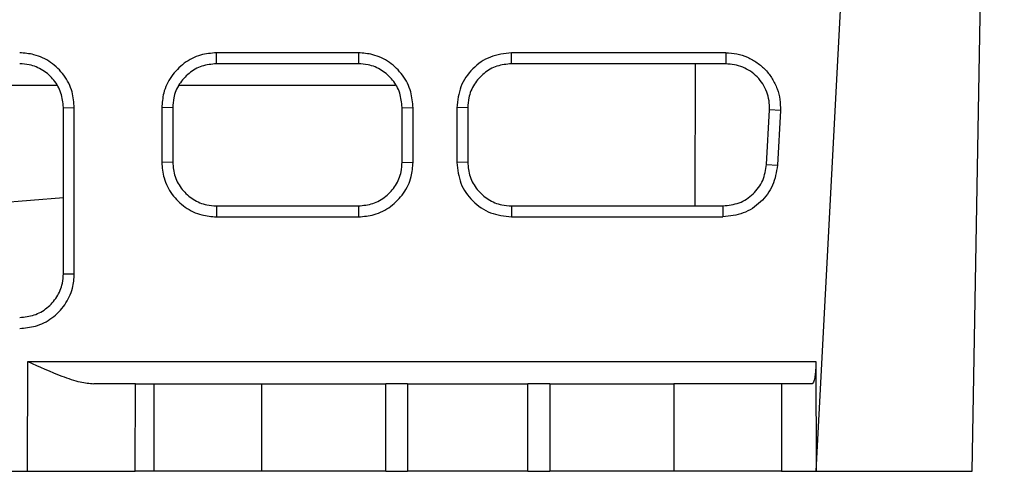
# Model space of a CAD drawing. Extents: x 594 to 1520, y 236 to 1207.
# Tile 5 of 71: x 1081 to 1126, y 236 to 257. Entities that reach past the tile are written whole.
import ezdxf

# ---------------------------------------------------------------- set-up
doc = ezdxf.new("R2010")
doc.units = 0
doc.header["$LTSCALE"] = 5
doc.layers.get('0').update_dxf_attribs({"linetype": 'CONTINUOUS'})

msp = doc.modelspace()

# ---------------------------------------------------------------- linework, layer by layer
at = {"color": 7, "linetype": 'Continuous'}
for p, q in [((1117.016, 236.4), (1121.873, 329.067)), ((1117.016, 236.4), (1121.873, 329.067)), ((1124.149, 236.4), (1125.622, 320.841)), ((1124.149, 236.4), (1125.622, 320.841)), ((1096.07, 255.533), (1089.57, 255.533)), ((1089.57, 255.033), (1089.57, 255.533)), ((1096.07, 255.533), (1096.07, 255.033)), ((1112.88, 255.533), (1103.07, 255.533)), ((1103.07, 255.033), (1103.07, 255.533)), ((1112.88, 255.533), (1103.07, 255.533)), ((1112.88, 255.533), (1112.88, 255.033)), ((1096.07, 255.033), (1089.57, 255.033)), ((1112.88, 255.033), (1103.07, 255.033)), ((1111.479, 248.534), (1111.491, 255.033)), ((1082.266, 254.04), (1031.152, 254.04)), ((1097.747, 254.04), (1087.852, 254.04)), ((1082.57, 253.033), (1083.07, 253.024)), ((1082.57, 245.435), (1082.57, 253.033)), ((1082.57, 245.435), (1082.57, 253.033)), ((1087.57, 253.033), (1087.07, 253.024)), ((1087.07, 253.024), (1087.07, 250.525)), ((1087.57, 253.033), (1087.57, 250.534)), ((1098.07, 253.033), (1098.57, 253.024)), ((1098.07, 250.534), (1098.07, 253.033)), ((1098.07, 250.534), (1098.07, 253.033)), ((1101.07, 253.033), (1100.57, 253.024)), ((1100.57, 253.024), (1100.57, 250.525)), ((1100.57, 253.024), (1100.57, 250.525)), ((1101.07, 253.033), (1101.07, 250.534)), ((1114.747, 250.429), (1114.878, 252.928)), ((1114.747, 250.429), (1114.878, 252.928)), ((1115.377, 252.893), (1114.878, 252.928)), ((1115.377, 252.893), (1115.246, 250.394)), ((1115.377, 252.893), (1115.246, 250.394)), ((1087.57, 250.534), (1087.07, 250.525)), ((1098.07, 250.534), (1098.57, 250.525)), ((1101.07, 250.534), (1100.57, 250.525)), ((1114.747, 250.429), (1115.246, 250.394)), ((1082.57, 248.899), (1075.902, 248.366)), ((1082.57, 248.899), (1075.902, 248.366)), ((1089.57, 248.534), (1089.57, 248.034)), ((1089.57, 248.534), (1096.07, 248.534)), ((1096.07, 248.534), (1096.07, 248.034)), ((1103.07, 248.534), (1103.07, 248.034)), ((1103.07, 248.534), (1112.749, 248.534)), ((1112.749, 248.534), (1112.749, 248.034)), ((1089.57, 248.034), (1096.07, 248.034)), ((1103.07, 248.034), (1112.749, 248.034)), ((1103.07, 248.034), (1112.749, 248.034)), ((1082.57, 245.435), (1083.07, 245.426)), ((1080.929, 236.4), (1080.944, 241.417)), ((1080.929, 236.4), (1080.944, 241.417)), ((1080.944, 241.417), (1117, 241.417)), ((1080.944, 241.417), (1117, 241.417)), ((1117, 241.417), (1117.016, 236.4)), ((1117, 241.417), (1117.016, 236.4)), ((1085.853, 236.4), (1085.865, 240.4)), ((1085.865, 240.4), (1086.719, 240.4)), ((1085.865, 240.4), (1086.719, 240.4)), ((1086.719, 236.4), (1086.719, 240.4)), ((1091.643, 236.4), (1091.643, 240.4)), ((1091.643, 240.4), (1097.32, 240.4)), ((1097.32, 236.4), (1097.32, 240.4)), ((1098.32, 240.4), (1097.32, 240.4)), ((1098.32, 240.4), (1098.32, 236.4)), ((1103.82, 236.4), (1103.82, 240.4)), ((1104.82, 240.4), (1103.82, 240.4)), ((1104.82, 240.4), (1104.82, 236.4)), ((1104.82, 240.4), (1110.497, 240.4)), ((1110.497, 240.4), (1110.497, 236.4)), ((1115.421, 240.4), (1115.421, 236.4)), ((1116.824, 240.4), (1115.421, 240.4)), ((1041.211, 236.4), (1080.929, 236.4)), ((1041.211, 236.4), (1080.929, 236.4)), ((1086.719, 236.4), (1085.853, 236.4)), ((1086.719, 236.4), (1085.853, 236.4)), ((1097.32, 236.4), (1091.643, 236.4)), ((1097.32, 236.4), (1098.32, 236.4)), ((1103.82, 236.4), (1104.82, 236.4)), ((1110.497, 236.4), (1104.82, 236.4)), ((1115.421, 236.4), (1117.016, 236.4)), ((1117.016, 236.4), (1124.149, 236.4))]:
    msp.add_line(p, q, dxfattribs=at)
at = {"color": 7, "linetype": 'Continuous', "flags": 128}
for points in [[(1083.07, 245.426), (1083.07, 246.84), (1083.07, 249.932), (1083.07, 253.024)], [(1083.07, 245.426), (1083.07, 246.84), (1083.07, 249.932), (1083.07, 253.024)], [(1098.57, 250.525), (1098.57, 251.239), (1098.57, 251.953), (1098.57, 253.024)], [(1098.57, 250.525), (1098.57, 251.239), (1098.57, 251.953), (1098.57, 253.024)]]:
    msp.add_lwpolyline(points, dxfattribs=at)
at = {"color": 7, "linetype": 'Continuous'}
for points, knots in [([(1083.07, 253.024), (1083.049, 253.268), (1083.004, 253.795), (1082.625, 254.533), (1082.014, 255.128), (1081.29, 255.476), (1080.79, 255.516), (1080.57, 255.533)], [0, 0, 0, 0, 0.186366, 0.402264, 0.61745, 0.832108, 1, 1, 1, 1]), ([(1083.07, 253.024), (1083.049, 253.268), (1083.004, 253.795), (1082.625, 254.533), (1082.014, 255.128), (1081.29, 255.476), (1080.79, 255.516), (1080.57, 255.533)], [0, 0, 0, 0, 0.186366, 0.402264, 0.61745, 0.832108, 1, 1, 1, 1]), ([(1089.57, 255.533), (1089.326, 255.512), (1088.803, 255.467), (1088.071, 255.088), (1087.478, 254.48), (1087.127, 253.755), (1087.088, 253.249), (1087.07, 253.024)], [0, 0, 0, 0, 0.186053, 0.399537, 0.613614, 0.828294, 1, 1, 1, 1]), ([(1089.57, 255.533), (1089.326, 255.512), (1088.803, 255.467), (1088.071, 255.088), (1087.478, 254.48), (1087.127, 253.755), (1087.088, 253.249), (1087.07, 253.024)], [0, 0, 0, 0, 0.186053, 0.399537, 0.613614, 0.828294, 1, 1, 1, 1]), ([(1098.57, 253.024), (1098.549, 253.268), (1098.504, 253.795), (1098.125, 254.533), (1097.514, 255.128), (1096.79, 255.476), (1096.29, 255.516), (1096.07, 255.533)], [0, 0, 0, 0, 0.186363, 0.402243, 0.617445, 0.832123, 1, 1, 1, 1]), ([(1098.57, 253.024), (1098.549, 253.268), (1098.504, 253.795), (1098.125, 254.533), (1097.514, 255.128), (1096.79, 255.476), (1096.29, 255.516), (1096.07, 255.533)], [0, 0, 0, 0, 0.186363, 0.402243, 0.617445, 0.832123, 1, 1, 1, 1]), ([(1103.07, 255.533), (1102.742, 255.495), (1102.085, 255.419), (1101.259, 254.838), (1100.682, 254.009), (1100.607, 253.352), (1100.57, 253.024)], [0, 0, 0, 0, 0.249951, 0.499941, 0.749937, 1, 1, 1, 1]), ([(1103.07, 255.533), (1102.742, 255.495), (1102.085, 255.419), (1101.259, 254.838), (1100.682, 254.009), (1100.607, 253.352), (1100.57, 253.024)], [0, 0, 0, 0, 0.249951, 0.499941, 0.749937, 1, 1, 1, 1]), ([(1112.88, 255.533), (1113.05, 255.523), (1113.389, 255.503), (1113.875, 255.343), (1114.322, 255.096), (1114.707, 254.761), (1115.02, 254.357), (1115.241, 253.897), (1115.374, 253.403), (1115.376, 253.063), (1115.377, 252.893)], [0, 0, 0, 0, 0.124995, 0.249989, 0.374888, 0.499989, 0.624895, 0.749998, 0.874862, 1, 1, 1, 1]), ([(1112.88, 255.533), (1113.05, 255.523), (1113.389, 255.503), (1113.875, 255.343), (1114.322, 255.096), (1114.707, 254.761), (1115.02, 254.357), (1115.241, 253.897), (1115.374, 253.403), (1115.376, 253.063), (1115.377, 252.893)], [0, 0, 0, 0, 0.124995, 0.249989, 0.374888, 0.499989, 0.624895, 0.749998, 0.874862, 1, 1, 1, 1]), ([(1082.57, 253.033), (1082.548, 253.258), (1082.503, 253.707), (1082.159, 254.307), (1081.651, 254.759), (1081.089, 254.999), (1080.717, 255.023), (1080.57, 255.033)], [0, 0, 0, 0, 0.214756, 0.429502, 0.644211, 0.858885, 1, 1, 1, 1]), ([(1082.57, 253.033), (1082.548, 253.258), (1082.503, 253.707), (1082.159, 254.307), (1081.651, 254.759), (1081.089, 254.999), (1080.717, 255.023), (1080.57, 255.033)], [0, 0, 0, 0, 0.214756, 0.429502, 0.644211, 0.858885, 1, 1, 1, 1]), ([(1089.57, 255.033), (1089.345, 255.011), (1088.895, 254.967), (1088.296, 254.622), (1087.844, 254.114), (1087.604, 253.552), (1087.58, 253.18), (1087.57, 253.033)], [0, 0, 0, 0, 0.214659, 0.429318, 0.643979, 0.858661, 1, 1, 1, 1]), ([(1089.57, 255.033), (1089.345, 255.011), (1088.895, 254.967), (1088.296, 254.622), (1087.844, 254.114), (1087.604, 253.552), (1087.58, 253.18), (1087.57, 253.033)], [0, 0, 0, 0, 0.214659, 0.429318, 0.643979, 0.858661, 1, 1, 1, 1]), ([(1098.07, 253.033), (1098.048, 253.258), (1098.003, 253.707), (1097.659, 254.307), (1097.151, 254.759), (1096.589, 254.999), (1096.217, 255.023), (1096.07, 255.033)], [0, 0, 0, 0, 0.214756, 0.429503, 0.644211, 0.858884, 1, 1, 1, 1]), ([(1098.07, 253.033), (1098.048, 253.258), (1098.003, 253.707), (1097.659, 254.307), (1097.151, 254.759), (1096.589, 254.999), (1096.217, 255.023), (1096.07, 255.033)], [0, 0, 0, 0, 0.214756, 0.429503, 0.644211, 0.858884, 1, 1, 1, 1]), ([(1103.07, 255.033), (1102.845, 255.011), (1102.395, 254.967), (1101.796, 254.622), (1101.344, 254.114), (1101.104, 253.552), (1101.08, 253.18), (1101.07, 253.033)], [0, 0, 0, 0, 0.21466, 0.429318, 0.64398, 0.858662, 1, 1, 1, 1]), ([(1103.07, 255.033), (1102.845, 255.011), (1102.395, 254.967), (1101.796, 254.622), (1101.344, 254.114), (1101.104, 253.552), (1101.08, 253.18), (1101.07, 253.033)], [0, 0, 0, 0, 0.21466, 0.429318, 0.64398, 0.858662, 1, 1, 1, 1]), ([(1114.878, 252.928), (1114.877, 253.067), (1114.875, 253.343), (1114.763, 253.745), (1114.579, 254.115), (1114.325, 254.437), (1114.013, 254.696), (1113.544, 254.959), (1113.145, 255.003), (1112.88, 255.033)], [0, 0, 0, 0, 0.127835, 0.25566, 0.382463, 0.508247, 0.633012, 0.756758, 1, 1, 1, 1]), ([(1114.878, 252.928), (1114.877, 253.067), (1114.875, 253.343), (1114.763, 253.745), (1114.579, 254.115), (1114.325, 254.437), (1114.013, 254.696), (1113.544, 254.959), (1113.145, 255.003), (1112.88, 255.033)], [0, 0, 0, 0, 0.127835, 0.25566, 0.382463, 0.508247, 0.633012, 0.756758, 1, 1, 1, 1]), ([(1087.07, 250.525), (1087.091, 250.283), (1087.135, 249.763), (1087.511, 249.033), (1088.116, 248.442), (1088.84, 248.092), (1089.345, 248.052), (1089.57, 248.034)], [0, 0, 0, 0, 0.1852788, 0.398844, 0.61299, 0.8276384, 1, 1, 1, 1]), ([(1087.07, 250.525), (1087.091, 250.283), (1087.135, 249.763), (1087.511, 249.033), (1088.116, 248.442), (1088.84, 248.092), (1089.345, 248.052), (1089.57, 248.034)], [0, 0, 0, 0, 0.1852788, 0.398844, 0.61299, 0.8276384, 1, 1, 1, 1]), ([(1087.57, 250.534), (1087.592, 250.309), (1087.636, 249.859), (1087.981, 249.26), (1088.489, 248.807), (1089.051, 248.568), (1089.423, 248.544), (1089.57, 248.534)], [0, 0, 0, 0, 0.2147557, 0.4295026, 0.6442093, 0.8588842, 1, 1, 1, 1]), ([(1087.57, 250.534), (1087.592, 250.309), (1087.636, 249.859), (1087.981, 249.26), (1088.489, 248.807), (1089.051, 248.568), (1089.423, 248.544), (1089.57, 248.534)], [0, 0, 0, 0, 0.2147557, 0.4295026, 0.6442093, 0.8588842, 1, 1, 1, 1]), ([(1096.07, 248.534), (1096.295, 248.556), (1096.744, 248.6), (1097.344, 248.945), (1097.796, 249.452), (1098.036, 250.015), (1098.06, 250.386), (1098.07, 250.534)], [0, 0, 0, 0, 0.21466, 0.42932, 0.64398, 0.858663, 1, 1, 1, 1]), ([(1096.07, 248.534), (1096.295, 248.556), (1096.744, 248.6), (1097.344, 248.945), (1097.796, 249.452), (1098.036, 250.015), (1098.06, 250.386), (1098.07, 250.534)], [0, 0, 0, 0, 0.21466, 0.42932, 0.64398, 0.858663, 1, 1, 1, 1]), ([(1096.07, 248.034), (1096.312, 248.054), (1096.836, 248.099), (1097.571, 248.476), (1098.165, 249.084), (1098.513, 249.805), (1098.553, 250.305), (1098.57, 250.525)], [0, 0, 0, 0, 0.185663, 0.401456, 0.616625, 0.83129, 1, 1, 1, 1]), ([(1096.07, 248.034), (1096.312, 248.054), (1096.836, 248.099), (1097.571, 248.476), (1098.165, 249.084), (1098.513, 249.805), (1098.553, 250.305), (1098.57, 250.525)], [0, 0, 0, 0, 0.185663, 0.401456, 0.616625, 0.83129, 1, 1, 1, 1]), ([(1100.57, 250.525), (1100.608, 250.198), (1100.683, 249.544), (1101.262, 248.721), (1102.089, 248.146), (1102.743, 248.071), (1103.07, 248.034)], [0, 0, 0, 0, 0.249952, 0.499944, 0.749938, 1, 1, 1, 1]), ([(1100.57, 250.525), (1100.608, 250.198), (1100.683, 249.544), (1101.262, 248.721), (1102.089, 248.146), (1102.743, 248.071), (1103.07, 248.034)], [0, 0, 0, 0, 0.249952, 0.499944, 0.749938, 1, 1, 1, 1]), ([(1101.07, 250.534), (1101.092, 250.309), (1101.136, 249.859), (1101.481, 249.26), (1101.989, 248.807), (1102.551, 248.568), (1102.923, 248.544), (1103.07, 248.534)], [0, 0, 0, 0, 0.214756, 0.429503, 0.644209, 0.858884, 1, 1, 1, 1]), ([(1101.07, 250.534), (1101.092, 250.309), (1101.136, 249.859), (1101.481, 249.26), (1101.989, 248.807), (1102.551, 248.568), (1102.923, 248.544), (1103.07, 248.534)], [0, 0, 0, 0, 0.214756, 0.429503, 0.644209, 0.858884, 1, 1, 1, 1]), ([(1112.749, 248.534), (1113.003, 248.562), (1113.51, 248.618), (1114.157, 249.052), (1114.623, 249.676), (1114.706, 250.178), (1114.747, 250.429)], [0, 0, 0, 0, 0.250384, 0.500508, 0.750377, 1, 1, 1, 1]), ([(1112.749, 248.534), (1113.003, 248.562), (1113.51, 248.618), (1114.157, 249.052), (1114.623, 249.676), (1114.706, 250.178), (1114.747, 250.429)], [0, 0, 0, 0, 0.250384, 0.500508, 0.750377, 1, 1, 1, 1]), ([(1115.246, 250.394), (1115.194, 250.08), (1115.09, 249.453), (1114.506, 248.677), (1113.698, 248.138), (1113.066, 248.069), (1112.749, 248.034)], [0, 0, 0, 0, 0.250029, 0.500016, 0.750016, 1, 1, 1, 1]), ([(1115.246, 250.394), (1115.194, 250.08), (1115.09, 249.453), (1114.506, 248.677), (1113.698, 248.138), (1113.066, 248.069), (1112.749, 248.034)], [0, 0, 0, 0, 0.250029, 0.500016, 0.750016, 1, 1, 1, 1]), ([(1080.57, 243.435), (1080.795, 243.457), (1081.244, 243.501), (1081.844, 243.846), (1082.296, 244.353), (1082.536, 244.915), (1082.56, 245.287), (1082.57, 245.435)], [0, 0, 0, 0, 0.21466, 0.42932, 0.64398, 0.858663, 1, 1, 1, 1]), ([(1080.57, 243.435), (1080.795, 243.457), (1081.244, 243.501), (1081.844, 243.846), (1082.296, 244.353), (1082.536, 244.915), (1082.56, 245.287), (1082.57, 245.435)], [0, 0, 0, 0, 0.21466, 0.42932, 0.64398, 0.858663, 1, 1, 1, 1]), ([(1080.57, 242.935), (1080.812, 242.955), (1081.336, 243), (1082.071, 243.376), (1082.665, 243.985), (1083.013, 244.706), (1083.053, 245.206), (1083.07, 245.426)], [0, 0, 0, 0, 0.18566, 0.401455, 0.616628, 0.831284, 1, 1, 1, 1]), ([(1080.57, 242.935), (1080.812, 242.955), (1081.336, 243), (1082.071, 243.376), (1082.665, 243.985), (1083.013, 244.706), (1083.053, 245.206), (1083.07, 245.426)], [0, 0, 0, 0, 0.18566, 0.401455, 0.616628, 0.831284, 1, 1, 1, 1]), ([(1080.944, 241.417), (1081.464, 241.184), (1082.275, 240.82), (1083.292, 240.47), (1083.761, 240.421), (1083.968, 240.4)], [0, 0, 0, 0, 0.499248, 0.778949, 1, 1, 1, 1]), ([(1080.944, 241.417), (1081.464, 241.184), (1082.275, 240.82), (1083.292, 240.47), (1083.761, 240.421), (1083.968, 240.4)], [0, 0, 0, 0, 0.499248, 0.778949, 1, 1, 1, 1]), ([(1117, 241.417), (1116.998, 241.29), (1116.995, 241.092), (1116.973, 240.853), (1116.943, 240.643), (1116.893, 240.445), (1116.847, 240.415), (1116.824, 240.4)], [0, 0, 0, 0, 0.2384377, 0.3693698, 0.5008911, 0.7492375, 1, 1, 1, 1]), ([(1117, 241.417), (1116.998, 241.29), (1116.995, 241.092), (1116.973, 240.853), (1116.943, 240.643), (1116.893, 240.445), (1116.847, 240.415), (1116.824, 240.4)], [0, 0, 0, 0, 0.2384377, 0.3693698, 0.5008911, 0.7492375, 1, 1, 1, 1]), ([(1085.865, 240.4), (1085.772, 240.4), (1085.598, 240.4), (1084.989, 240.4), (1084.354, 240.4), (1083.968, 240.4)], [0, 0, 0, 0, 0.310271, 0.580611, 1, 1, 1, 1]), ([(1085.865, 240.4), (1085.772, 240.4), (1085.598, 240.4), (1084.989, 240.4), (1084.354, 240.4), (1083.968, 240.4)], [0, 0, 0, 0, 0.310271, 0.580611, 1, 1, 1, 1]), ([(1086.719, 240.4), (1086.878, 240.4), (1087.197, 240.4), (1088.37, 240.4), (1089.896, 240.4), (1091.061, 240.4), (1091.643, 240.4)], [0, 0, 0, 0, 0.250001, 0.5, 0.75, 1, 1, 1, 1]), ([(1086.719, 240.4), (1086.878, 240.4), (1087.197, 240.4), (1088.37, 240.4), (1089.896, 240.4), (1091.061, 240.4), (1091.643, 240.4)], [0, 0, 0, 0, 0.250001, 0.5, 0.75, 1, 1, 1, 1]), ([(1098.32, 240.4), (1098.361, 240.4), (1098.444, 240.4), (1099.08, 240.4), (1099.989, 240.4), (1101.07, 240.4), (1102.151, 240.4), (1103.06, 240.4), (1103.696, 240.4), (1103.779, 240.4), (1103.82, 240.4)], [0, 0, 0, 0, 0.125, 0.250001, 0.375, 0.5, 0.625, 0.749999, 0.875, 1, 1, 1, 1]), ([(1098.32, 240.4), (1098.361, 240.4), (1098.444, 240.4), (1099.08, 240.4), (1099.989, 240.4), (1101.07, 240.4), (1102.151, 240.4), (1103.06, 240.4), (1103.696, 240.4), (1103.779, 240.4), (1103.82, 240.4)], [0, 0, 0, 0, 0.125, 0.250001, 0.375, 0.5, 0.625, 0.749999, 0.875, 1, 1, 1, 1]), ([(1115.421, 240.4), (1115.261, 240.4), (1114.943, 240.4), (1113.769, 240.4), (1112.244, 240.4), (1111.079, 240.4), (1110.497, 240.4)], [0, 0, 0, 0, 0.250001, 0.5, 0.75, 1, 1, 1, 1]), ([(1115.421, 240.4), (1115.261, 240.4), (1114.943, 240.4), (1113.769, 240.4), (1112.244, 240.4), (1111.079, 240.4), (1110.497, 240.4)], [0, 0, 0, 0, 0.250001, 0.5, 0.75, 1, 1, 1, 1]), ([(1080.929, 236.4), (1081.49, 236.4), (1082.653, 236.4), (1084.116, 236.4), (1085.052, 236.4), (1085.609, 236.4), (1085.768, 236.4), (1085.853, 236.4)], [0, 0, 0, 0, 0.241353, 0.499353, 0.70913, 0.844511, 1, 1, 1, 1]), ([(1080.929, 236.4), (1081.49, 236.4), (1082.653, 236.4), (1084.116, 236.4), (1085.052, 236.4), (1085.609, 236.4), (1085.768, 236.4), (1085.853, 236.4)], [0, 0, 0, 0, 0.241353, 0.499353, 0.70913, 0.844511, 1, 1, 1, 1]), ([(1091.643, 236.4), (1091.061, 236.4), (1089.896, 236.4), (1088.37, 236.4), (1087.197, 236.4), (1086.878, 236.4), (1086.719, 236.4)], [0, 0, 0, 0, 0.25, 0.5, 0.749999, 1, 1, 1, 1]), ([(1091.643, 236.4), (1091.061, 236.4), (1089.896, 236.4), (1088.37, 236.4), (1087.197, 236.4), (1086.878, 236.4), (1086.719, 236.4)], [0, 0, 0, 0, 0.25, 0.5, 0.749999, 1, 1, 1, 1]), ([(1103.82, 236.4), (1103.779, 236.4), (1103.696, 236.4), (1103.06, 236.4), (1102.151, 236.4), (1101.07, 236.4), (1099.989, 236.4), (1099.08, 236.4), (1098.444, 236.4), (1098.361, 236.4), (1098.32, 236.4)], [0, 0, 0, 0, 0.125, 0.250001, 0.375, 0.5, 0.625, 0.749999, 0.875, 1, 1, 1, 1]), ([(1103.82, 236.4), (1103.779, 236.4), (1103.696, 236.4), (1103.06, 236.4), (1102.151, 236.4), (1101.07, 236.4), (1099.989, 236.4), (1099.08, 236.4), (1098.444, 236.4), (1098.361, 236.4), (1098.32, 236.4)], [0, 0, 0, 0, 0.125, 0.250001, 0.375, 0.5, 0.625, 0.749999, 0.875, 1, 1, 1, 1]), ([(1115.421, 236.4), (1115.261, 236.4), (1114.943, 236.4), (1113.769, 236.4), (1112.244, 236.4), (1111.079, 236.4), (1110.497, 236.4)], [0, 0, 0, 0, 0.250001, 0.5, 0.75, 1, 1, 1, 1]), ([(1115.421, 236.4), (1115.261, 236.4), (1114.943, 236.4), (1113.769, 236.4), (1112.244, 236.4), (1111.079, 236.4), (1110.497, 236.4)], [0, 0, 0, 0, 0.250001, 0.5, 0.75, 1, 1, 1, 1])]:
    msp.add_open_spline(points, degree=3, knots=knots, dxfattribs=at)

doc.saveas('drawing.dxf')
